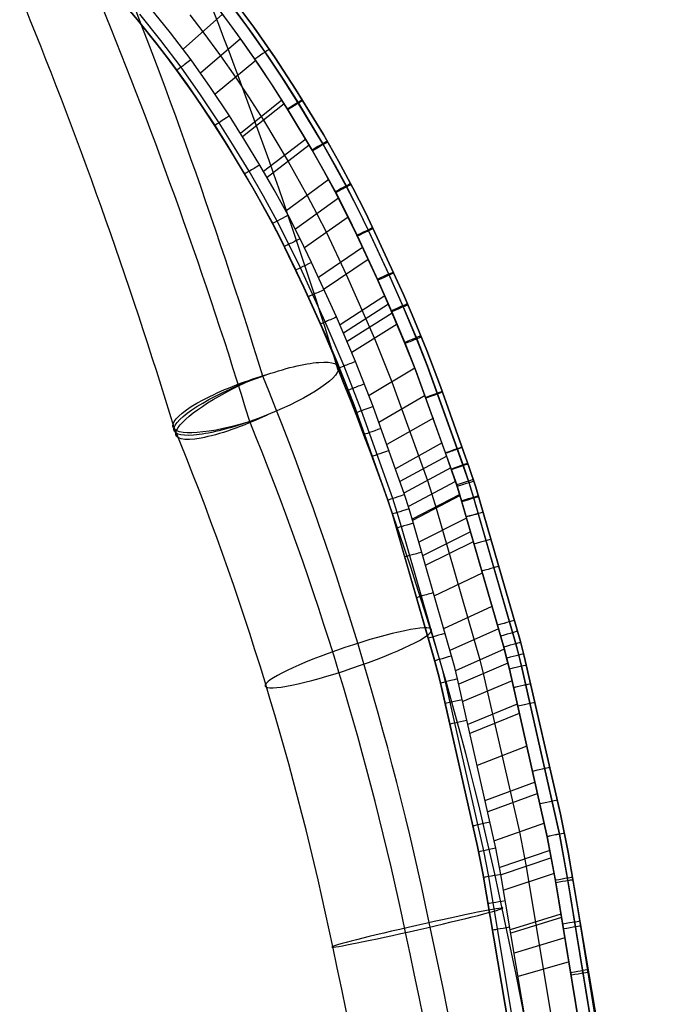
# Model space of a CAD drawing. Extents: x -3677 to -3089, y -67 to 482.
# Tile 82 of 110: x -3249 to -3175, y 208 to 321. Entities that reach past the tile are written whole.
import ezdxf

# ---------------------------------------------------------------- set-up
doc = ezdxf.new("R2010")
doc.units = 0
doc.layers.add('BRACCIOLI', color=97, linetype='CONTINUOUS')
doc.layers.add('CURVA_ORIGIN', color=125, linetype='CONTINUOUS')

msp = doc.modelspace()

# ---------------------------------------------------------------- linework, layer by layer
at = {"layer": 'BRACCIOLI'}
for p, q in [((-3235.84, 320.61, 18.58), (-3238.7, 323.98, 18.58)), ((-3233.6, 317.81, 18.58), (-3235.84, 320.61, 18.58)), ((-3232.16, 315.93, 18.58), (-3233.6, 317.81, 18.58)), ((-3230.2, 313.23, 18.58), (-3232.16, 315.93, 18.58)), ((-3228.54, 310.83, 18.58), (-3230.2, 313.23, 18.58)), ((-3227.09, 308.63, 18.58), (-3228.54, 310.83, 18.58)), ((-3225.68, 306.41, 18.58), (-3227.09, 308.63, 18.58)), ((-3222.69, 301.42, 18.58), (-3225.68, 306.41, 18.58)), ((-3220.57, 297.62, 18.58), (-3222.69, 301.42, 18.58)), ((-3219.5, 295.55, 18.58), (-3220.57, 297.62, 18.58)), ((-3216.88, 290.1, 18.58), (-3219.5, 295.55, 18.58)), ((-3214.46, 284.72, 18.58), (-3216.88, 290.1, 18.58)), ((-3213.13, 281.6, 18.58), (-3214.46, 284.72, 18.58)), ((-3211.2, 276.72, 18.58), (-3213.13, 281.6, 18.58)), ((-3207.26, 265.67, 18.58), (-3211.2, 276.72, 18.58)), ((-3206.76, 264.14, 18.58), (-3207.26, 265.67, 18.58)), ((-3202.07, 247.87, 18.58), (-3206.76, 264.14, 18.58)), ((-3201.45, 245.6, 18.58), (-3202.07, 247.87, 18.58)), ((-3201.08, 244.03, 18.58), (-3201.45, 245.6, 18.58)), ((-3197.07, 226.32, 18.58), (-3201.08, 244.03, 18.58)), ((-3196.47, 223.28, 18.58), (-3197.07, 226.32, 18.58)), ((-3191, 191.02, 18.58), (-3196.47, 223.28, 18.58))]:
    msp.add_line(p, q, dxfattribs=at)
at = {"layer": 'CURVA_ORIGIN'}
for p, q in [((-3235.88, 320.61, 17.58), (-3238.73, 323.98, 17.58)), ((-3227.61, 323.1, -14.42), (-3225.73, 320.63, -14.42)), ((-3223.31, 319.73, 19.99), (-3225.35, 322.49, 19.99)), ((-3225.13, 323.16, -12.42), (-3222.62, 319.77, -12.42)), ((-3222.62, 319.77, 18.58), (-3225.13, 323.16, 18.58)), ((-3222.62, 319.77, 3.08), (-3225.13, 323.16, 3.08)), ((-3233.24, 318.26, 19.99), (-3235.64, 321.25, 19.99)), ((-3232.13, 319.13, 20.58), (-3234.55, 322.15, 20.58)), ((-3226.19, 321.25, 20.58), (-3230.7, 317.26, 20.58)), ((-3229.92, 321.17, 20.58), (-3228.44, 319.25, 20.58)), ((-3224.46, 318.9, 20.58), (-3226.48, 321.63, 20.58)), ((-3224.6, 321.48, -13.83), (-3222.75, 318.94, -13.83)), ((-3233.7, 317.9, 18.58), (-3236.09, 320.88, 18.58)), ((-3233.64, 317.81, 17.58), (-3235.88, 320.61, 17.58)), ((-3235.88, 320.61, 17.58), (-3235.88, 320.61, 18.58)), ((-3225.73, 320.63, -14.42), (-3223.9, 318.12, -14.42)), ((-3235.11, 319.67, 17.58), (-3235.11, 319.67, 18.58)), ((-3229.79, 316.04, 20.58), (-3232.13, 319.13, 20.58)), ((-3228.44, 319.25, 20.58), (-3226.42, 316.5, 20.58)), ((-3222.51, 316.13, 20.58), (-3224.46, 318.9, 20.58)), ((-3221.34, 316.93, 19.99), (-3223.31, 319.73, 19.99)), ((-3222.75, 318.94, -13.83), (-3220.96, 316.37, -13.83)), ((-3222.62, 319.77, -12.42), (-3220.18, 316.27, -12.42)), ((-3220.18, 316.27, 18.58), (-3222.62, 319.77, 18.58)), ((-3222.62, 319.77, -12.42), (-3222.62, 319.77, 18.58)), ((-3220.18, 316.27, 3.08), (-3222.62, 319.77, 3.08)), ((-3231.4, 314.85, 18.58), (-3233.7, 317.9, 18.58)), ((-3232.2, 315.93, 17.58), (-3233.64, 317.81, 17.58)), ((-3230.93, 315.2, 19.99), (-3233.24, 318.26, 19.99)), ((-3224.14, 318.46, 20.58), (-3228.71, 314.53, 20.58)), ((-3223.9, 318.12, -14.42), (-3222.13, 315.57, -14.42)), ((-3219.44, 314.08, 19.99), (-3221.34, 316.93, 19.99)), ((-3230.23, 313.23, 17.58), (-3232.2, 315.93, 17.58)), ((-3232.2, 315.93, 17.58), (-3232.2, 315.93, 18.58)), ((-3227.55, 312.88, 20.58), (-3229.79, 316.04, 20.58)), ((-3222.41, 315.99, 20.58), (-3227.04, 312.12, 20.58)), ((-3226.42, 316.5, 20.58), (-3224.72, 314.06, 20.58)), ((-3220.62, 313.31, 20.58), (-3222.51, 316.13, 20.58)), ((-3222.13, 315.57, -14.42), (-3220.41, 312.99, -14.42)), ((-3220.96, 316.37, -13.83), (-3219.22, 313.75, -13.83)), ((-3220.18, 316.27, -12.42), (-3217.86, 312.7, -12.42)), ((-3217.86, 312.7, 18.58), (-3220.18, 316.27, 18.58)), ((-3217.86, 312.7, 3.08), (-3220.18, 316.27, 3.08)), ((-3229.2, 311.74, 18.58), (-3231.4, 314.85, 18.58)), ((-3228.72, 312.07, 19.99), (-3230.93, 315.2, 19.99)), ((-3224.72, 314.06, 20.58), (-3223.23, 311.82, 20.58)), ((-3218.8, 310.44, 20.58), (-3220.62, 313.31, 20.58)), ((-3217.6, 311.19, 19.99), (-3219.44, 314.08, 19.99)), ((-3219.22, 313.75, -13.83), (-3217.55, 311.11, -13.83)), ((-3228.58, 310.83, 17.58), (-3230.23, 313.23, 17.58)), ((-3230.23, 313.23, 17.58), (-3230.23, 313.23, 18.58)), ((-3225.4, 309.65, 20.58), (-3227.55, 312.88, 20.58)), ((-3220.41, 312.99, -14.42), (-3218.75, 310.36, -14.42)), ((-3217.86, 312.7, -12.42), (-3214.7, 307.53, -12.42)), ((-3214.7, 307.53, 18.58), (-3217.86, 312.7, 18.58)), ((-3217.86, 312.7, -12.42), (-3217.86, 312.7, 18.58)), ((-3214.7, 307.53, 3.08), (-3217.86, 312.7, 3.08)), ((-3227.08, 308.57, 18.58), (-3229.2, 311.74, 18.58)), ((-3226.59, 308.88, 19.99), (-3228.72, 312.07, 19.99)), ((-3219.43, 311.44, 20.58), (-3224.14, 307.67, 20.58)), ((-3219.18, 311.05, 20.58), (-3223.9, 307.29, 20.58)), ((-3223.23, 311.82, 20.58), (-3221.54, 309.17, 20.58)), ((-3214.77, 306.48, 19.99), (-3217.6, 311.19, 19.99)), ((-3217.55, 311.11, -13.83), (-3214.72, 306.39, -13.83)), ((-3227.13, 308.63, 17.58), (-3228.58, 310.83, 17.58)), ((-3228.58, 310.83, 17.58), (-3228.58, 310.83, 18.58)), ((-3215.99, 305.77, 20.58), (-3218.8, 310.44, 20.58)), ((-3218.75, 310.36, -14.42), (-3215.94, 305.68, -14.42)), ((-3224.85, 306.13, 19.99), (-3226.59, 308.88, 19.99)), ((-3223.65, 306.87, 20.58), (-3225.4, 309.65, 20.58)), ((-3221.54, 309.17, 20.58), (-3218.71, 304.47, 20.58)), ((-3225.71, 306.41, 17.58), (-3227.13, 308.63, 17.58)), ((-3225.35, 305.82, 18.58), (-3227.08, 308.57, 18.58)), ((-3221.94, 304.06, 20.58), (-3223.65, 306.87, 20.58)), ((-3216.71, 306.99, 20.58), (-3221.51, 303.31, 20.58)), ((-3214.7, 307.53, -12.42), (-3212.97, 304.51, -12.42)), ((-3212.97, 304.51, 18.58), (-3214.7, 307.53, 18.58)), ((-3214.7, 307.53, -12.42), (-3214.7, 307.53, 18.58)), ((-3212.97, 304.51, 3.08), (-3214.7, 307.53, 3.08)), ((-3222.72, 301.42, 17.58), (-3225.71, 306.41, 17.58)), ((-3225.71, 306.41, 17.58), (-3225.71, 306.41, 18.58)), ((-3223.67, 303.04, 18.58), (-3225.35, 305.82, 18.58)), ((-3223.16, 303.34, 19.99), (-3224.85, 306.13, 19.99)), ((-3216.31, 306.31, 20.58), (-3221.12, 302.64, 20.58)), ((-3214.64, 303.4, 20.58), (-3215.99, 305.77, 20.58)), ((-3215.94, 305.68, -14.42), (-3214.59, 303.31, -14.42)), ((-3213.41, 304.08, 19.99), (-3214.77, 306.48, 19.99)), ((-3214.72, 306.39, -13.83), (-3213.36, 303.99, -13.83)), ((-3218.71, 304.47, 20.58), (-3216.53, 300.6, 20.58)), ((-3212.97, 304.51, -12.42), (-3211.32, 301.45, -12.42)), ((-3211.32, 301.45, 18.58), (-3212.97, 304.51, 18.58)), ((-3211.32, 301.45, 3.08), (-3212.97, 304.51, 3.08)), ((-3221.53, 300.52, 19.99), (-3223.16, 303.34, 19.99)), ((-3220.3, 301.21, 20.58), (-3221.94, 304.06, 20.58)), ((-3213.34, 301, 20.58), (-3214.64, 303.4, 20.58)), ((-3214.59, 303.31, -14.42), (-3213.29, 300.91, -14.42)), ((-3212.09, 301.66, 19.99), (-3213.41, 304.08, 19.99)), ((-3213.36, 303.99, -13.83), (-3212.04, 301.56, -13.83)), ((-3222.04, 300.23, 18.58), (-3223.67, 303.04, 18.58)), ((-3223.11, 302.09, 17.58), (-3223.11, 302.09, 18.58)), ((-3214.09, 302.39, 20.58), (-3218.97, 298.81, 20.58)), ((-3220.6, 297.62, 17.58), (-3222.72, 301.42, 17.58)), ((-3222.72, 301.42, 17.58), (-3222.72, 301.42, 18.58)), ((-3218.72, 298.33, 20.58), (-3220.3, 301.21, 20.58)), ((-3212.08, 298.53, 20.58), (-3213.34, 301, 20.58)), ((-3210.82, 299.16, 19.99), (-3212.09, 301.66, 19.99)), ((-3212.04, 301.56, -13.83), (-3210.77, 299.07, -13.83)), ((-3211.32, 301.45, -12.42), (-3209.9, 298.64, -12.42)), ((-3209.9, 298.64, 18.58), (-3211.32, 301.45, 18.58)), ((-3211.32, 301.45, -12.42), (-3211.32, 301.45, 18.58)), ((-3209.9, 298.64, 3.08), (-3211.32, 301.45, 3.08)), ((-3220.48, 297.39, 18.58), (-3222.04, 300.23, 18.58)), ((-3219.97, 297.66, 19.99), (-3221.53, 300.52, 19.99)), ((-3212.96, 300.27, 20.58), (-3217.89, 296.73, 20.58)), ((-3216.53, 300.6, 20.58), (-3215.43, 298.5, 20.58)), ((-3213.29, 300.91, -14.42), (-3212.03, 298.44, -14.42)), ((-3209.59, 296.65, 19.99), (-3210.82, 299.16, 19.99)), ((-3210.77, 299.07, -13.83), (-3209.55, 296.55, -13.83)), ((-3219.53, 295.55, 17.58), (-3220.6, 297.62, 17.58)), ((-3220.6, 297.62, 17.58), (-3220.6, 297.62, 18.58)), ((-3218.62, 295.02, 19.99), (-3219.97, 297.66, 19.99)), ((-3217.35, 295.65, 20.58), (-3218.72, 298.33, 20.58)), ((-3211.87, 298.1, 20.58), (-3216.84, 294.6, 20.58)), ((-3215.43, 298.5, 20.58), (-3214.35, 296.35, 20.58)), ((-3210.87, 296.04, 20.58), (-3212.08, 298.53, 20.58)), ((-3212.03, 298.44, -14.42), (-3210.82, 295.94, -14.42)), ((-3209.9, 298.64, -12.42), (-3208.55, 295.81, -12.42)), ((-3208.55, 295.81, 18.58), (-3209.9, 298.64, 18.58)), ((-3208.55, 295.81, 3.08), (-3209.9, 298.64, 3.08)), ((-3219.14, 294.76, 18.58), (-3220.48, 297.39, 18.58)), ((-3207.25, 291.6, 19.99), (-3209.59, 296.65, 19.99)), ((-3209.55, 296.55, -13.83), (-3207.21, 291.5, -13.83)), ((-3216.92, 290.1, 17.58), (-3219.53, 295.55, 17.58)), ((-3219.53, 295.55, 17.58), (-3219.53, 295.55, 18.58)), ((-3219.52, 295.52, 17.58), (-3219.52, 295.52, 18.58)), ((-3216.04, 292.94, 20.58), (-3217.35, 295.65, 20.58)), ((-3214.35, 296.35, 20.58), (-3212.1, 291.59, 20.58)), ((-3208.54, 291.02, 20.58), (-3210.87, 296.04, 20.58)), ((-3210.82, 295.94, -14.42), (-3208.5, 290.91, -14.42)), ((-3208.55, 295.81, -12.42), (-3205.58, 289.28, -12.42)), ((-3205.58, 289.28, 18.58), (-3208.55, 295.81, 18.58)), ((-3208.55, 295.81, -12.42), (-3208.55, 295.81, 18.58)), ((-3205.58, 289.28, 3.08), (-3208.55, 295.81, 3.08)), ((-3217.85, 292.09, 18.58), (-3219.14, 294.76, 18.58)), ((-3217.32, 292.34, 19.99), (-3218.62, 295.02, 19.99)), ((-3210.22, 294.67, 20.58), (-3215.24, 291.24, 20.58)), ((-3218.49, 293.44, 17.58), (-3218.49, 293.44, 18.58)), ((-3209.58, 293.28, 20.58), (-3214.62, 289.89, 20.58)), ((-3215.03, 285.92, 18.58), (-3217.85, 292.09, 18.58)), ((-3214.49, 286.16, 19.99), (-3217.32, 292.34, 19.99)), ((-3213.2, 286.73, 20.58), (-3216.04, 292.94, 20.58)), ((-3212.1, 291.59, 20.58), (-3208.87, 284.29, 20.58)), ((-3206.95, 287.43, 20.58), (-3208.54, 291.02, 20.58)), ((-3208.5, 290.91, -14.42), (-3206.9, 287.32, -14.42)), ((-3205.65, 288, 19.99), (-3207.25, 291.6, 19.99)), ((-3207.21, 291.5, -13.83), (-3205.6, 287.88, -13.83)), ((-3214.5, 284.72, 17.58), (-3216.92, 290.1, 17.58)), ((-3216.92, 290.1, 17.58), (-3216.92, 290.1, 18.58)), ((-3216.3, 288.76, 17.58), (-3216.3, 288.76, 18.58)), ((-3207.7, 289.13, 20.58), (-3212.8, 285.82, 20.58)), ((-3205.58, 289.28, -12.42), (-3204.58, 286.99, -12.42)), ((-3204.58, 286.99, 18.58), (-3205.58, 289.28, 18.58)), ((-3205.58, 289.28, -12.42), (-3205.58, 289.28, 18.58)), ((-3204.58, 286.99, 3.08), (-3205.58, 289.28, 3.08)), ((-3207.28, 288.19, 20.58), (-3212.39, 284.9, 20.58)), ((-3204.12, 284.36, 19.99), (-3205.65, 288, 19.99)), ((-3205.6, 287.88, -13.83), (-3204.06, 284.23, -13.83)), ((-3211.02, 281.66, 20.58), (-3213.2, 286.73, 20.58)), ((-3206.84, 287.18, 20.58), (-3211.97, 283.92, 20.58)), ((-3205.43, 283.82, 20.58), (-3206.95, 287.43, 20.58)), ((-3206.9, 287.32, -14.42), (-3205.37, 283.69, -14.42)), ((-3204.58, 286.99, -12.42), (-3202.91, 282.91, -12.42)), ((-3202.91, 282.91, 18.58), (-3204.58, 286.99, 18.58)), ((-3204.58, 286.99, -12.42), (-3204.58, 286.99, 18.58)), ((-3202.91, 282.91, 3.08), (-3204.58, 286.99, 3.08)), ((-3212.88, 280.9, 18.58), (-3215.03, 285.92, 18.58)), ((-3212.33, 281.12, 19.99), (-3214.49, 286.16, 19.99)), ((-3206.3, 285.91, 20.58), (-3211.45, 282.68, 20.58)), ((-3213.16, 281.6, 17.58), (-3214.5, 284.72, 17.58)), ((-3214.5, 284.72, 17.58), (-3214.5, 284.72, 18.58)), ((-3208.87, 284.29, 20.58), (-3206.88, 279.33, 20.58)), ((-3202.87, 281.21, 19.99), (-3204.12, 284.36, 19.99)), ((-3204.06, 284.23, -13.83), (-3202.83, 281.1, -13.83)), ((-3214.1, 283.81, 17.58), (-3214.1, 283.81, 18.58)), ((-3204.19, 280.7, 20.58), (-3205.43, 283.82, 20.58)), ((-3205.37, 283.69, -14.42), (-3204.15, 280.59, -14.42)), ((-3213.68, 282.83, 17.58), (-3213.68, 282.83, 18.58)), ((-3202.91, 282.91, -12.42), (-3201.33, 278.8, -12.42)), ((-3201.33, 278.8, 18.58), (-3202.91, 282.91, 18.58)), ((-3201.33, 278.8, 3.08), (-3202.91, 282.91, 3.08)), ((-3211.23, 276.72, 17.58), (-3213.16, 281.6, 17.58)), ((-3213.16, 281.6, 17.58), (-3213.16, 281.6, 18.58)), ((-3210.89, 275.82, 18.58), (-3212.88, 280.9, 18.58)), ((-3210.35, 276.02, 19.99), (-3212.33, 281.12, 19.99)), ((-3209.02, 276.51, 20.58), (-3211.02, 281.66, 20.58)), ((-3204.26, 280.89, 20.58), (-3209.49, 277.76, 20.58)), ((-3199.43, 271.7, 19.99), (-3202.87, 281.21, 19.99)), ((-3202.83, 281.1, -13.83), (-3198.77, 269.84, -13.83)), ((-3200.76, 271.23, 20.58), (-3204.19, 280.7, 20.58)), ((-3204.15, 280.59, -14.42), (-3200.11, 269.38, -14.42)), ((-3206.88, 279.33, 20.58), (-3202.84, 268.09, 20.58)), ((-3201.33, 278.8, -12.42), (-3198.06, 269.58, -12.42)), ((-3198.06, 269.58, 18.58), (-3201.33, 278.8, 18.58)), ((-3201.33, 278.8, -12.42), (-3201.33, 278.8, 18.58)), ((-3198.06, 269.58, 3.08), (-3201.33, 278.8, 3.08)), ((-3203.09, 277.78, 20.58), (-3208.36, 274.71, 20.58)), ((-3207.29, 265.67, 17.58), (-3211.23, 276.72, 17.58)), ((-3211.23, 276.72, 17.58), (-3211.23, 276.72, 18.58)), ((-3205.45, 266.47, 20.58), (-3209.02, 276.51, 20.58)), ((-3207.35, 265.83, 18.58), (-3210.89, 275.82, 18.58)), ((-3206.79, 266.02, 19.99), (-3210.35, 276.02, 19.99)), ((-3202.16, 275.2, 20.58), (-3207.46, 272.19, 20.58)), ((-3210.18, 273.88, 17.58), (-3210.18, 273.88, 18.58)), ((-3210.12, 273.68, 17.58), (-3210.12, 273.68, 18.58)), ((-3201.16, 272.37, 20.58), (-3206.48, 269.42, 20.58)), ((-3198.86, 271.84, -12.42), (-3198.86, 271.84, 18.58)), ((-3209.23, 271.18, 17.58), (-3209.23, 271.18, 18.58)), ((-3200.63, 270.87, 20.58), (-3205.97, 267.95, 20.58)), ((-3199.44, 267.4, 20.58), (-3200.76, 271.23, 20.58)), ((-3198.09, 267.83, 19.99), (-3199.43, 271.7, 19.99)), ((-3200.16, 269.53, 20.58), (-3205.51, 266.65, 20.58)), ((-3198.77, 269.84, -13.83), (-3198.15, 268.01, -13.83)), ((-3198.06, 269.58, -12.42), (-3197.31, 267.3, -12.42)), ((-3197.31, 267.3, 18.58), (-3198.06, 269.58, 18.58)), ((-3197.31, 267.3, 3.08), (-3198.06, 269.58, 3.08)), ((-3200.11, 269.38, -14.42), (-3199.49, 267.57, -14.42)), ((-3207.87, 267.34, 17.58), (-3207.87, 267.34, 18.58)), ((-3199.63, 267.96, 20.58), (-3205.01, 265.11, 20.58)), ((-3202.84, 268.09, 20.58), (-3202.32, 266.53, 20.58)), ((-3199.49, 267.57, -14.42), (-3198.93, 265.75, -14.42)), ((-3198.9, 265.66, 20.58), (-3199.44, 267.4, 20.58)), ((-3198.15, 268.01, -13.83), (-3197.57, 266.15, -13.83)), ((-3197.54, 266.06, 19.99), (-3198.09, 267.83, 19.99)), ((-3197.31, 267.3, -12.42), (-3192.23, 249.7, -12.42)), ((-3192.23, 249.7, 18.58), (-3197.31, 267.3, 18.58)), ((-3197.31, 267.3, -12.42), (-3197.31, 267.3, 18.58)), ((-3192.23, 249.7, 3.08), (-3197.31, 267.3, 3.08)), ((-3207.75, 266.98, 17.58), (-3207.75, 266.98, 18.58)), ((-3204.92, 264.84, 20.58), (-3205.45, 266.47, 20.58)), ((-3199.15, 266.5, 20.58), (-3204.57, 263.67, 20.58)), ((-3199.11, 266.36, 20.58), (-3204.53, 263.53, 20.58)), ((-3202.32, 266.53, 20.58), (-3201.82, 264.94, 20.58)), ((-3197.57, 266.15, -13.83), (-3192.77, 249.45, -13.83)), ((-3206.83, 264.25, 18.58), (-3207.35, 265.83, 18.58)), ((-3206.79, 264.14, 17.58), (-3207.29, 265.67, 17.58)), ((-3207.29, 265.67, 17.58), (-3207.29, 265.67, 18.58)), ((-3206.27, 264.42, 19.99), (-3206.79, 266.02, 19.99)), ((-3198.93, 265.75, -14.42), (-3194.13, 249.08, -14.42)), ((-3194.13, 249.08, 20.58), (-3198.9, 265.66, 20.58)), ((-3192.77, 249.45, 19.99), (-3197.54, 266.06, 19.99)), ((-3206.36, 262.65, 18.58), (-3206.83, 264.25, 18.58)), ((-3202.11, 247.87, 17.58), (-3206.79, 264.14, 17.58)), ((-3206.79, 264.14, 17.58), (-3206.79, 264.14, 18.58)), ((-3205.8, 262.81, 19.99), (-3206.27, 264.42, 19.99)), ((-3204.43, 263.19, 20.58), (-3204.92, 264.84, 20.58)), ((-3201.82, 264.94, 20.58), (-3196.85, 247.62, 20.58)), ((-3201.09, 246.4, 19.99), (-3205.8, 262.81, 19.99)), ((-3199.72, 246.76, 20.58), (-3204.43, 263.19, 20.58)), ((-3198.37, 263.8, 20.58), (-3203.83, 261.03, 20.58)), ((-3196.12, 263.16, -12.42), (-3196.12, 263.16, 18.58)), ((-3206.38, 262.71, 17.58), (-3206.38, 262.71, 18.58)), ((-3201.66, 246.25, 18.58), (-3206.36, 262.65, 18.58)), ((-3206.34, 262.58, 17.58), (-3206.34, 262.58, 18.58)), ((-3197.94, 262.24, 20.58), (-3203.41, 259.5, 20.58)), ((-3197.62, 261.1, 20.58), (-3203.09, 258.39, 20.58)), ((-3205.23, 258.58, 17.58), (-3205.23, 258.58, 18.58)), ((-3204.92, 257.48, 17.58), (-3204.92, 257.48, 18.58)), ((-3196.6, 257.51, 20.58), (-3202.09, 254.88, 20.58)), ((-3203.92, 254, 17.58), (-3203.92, 254, 18.58)), ((-3193.66, 254.57, -12.42), (-3193.66, 254.57, 18.58)), ((-3195.49, 253.72, 20.58), (-3201, 251.18, 20.58)), ((-3195.49, 253.7, 20.58), (-3200.99, 251.16, 20.58)), ((-3194.73, 251.17, 20.58), (-3200.26, 248.68, 20.58)), ((-3202.83, 250.33, 17.58), (-3202.83, 250.33, 18.58)), ((-3202.83, 250.33, 17.58), (-3202.83, 250.33, 18.58)), ((-3192.77, 249.45, -13.83), (-3192.11, 246.89, -13.83)), ((-3192.43, 248.18, 19.99), (-3192.77, 249.45, 19.99)), ((-3192.23, 249.7, -12.42), (-3191.8, 248.06, -12.42)), ((-3191.8, 248.06, 18.58), (-3192.23, 249.7, 18.58)), ((-3191.8, 248.06, 3.08), (-3192.23, 249.7, 3.08)), ((-3194.07, 248.84, 20.58), (-3199.63, 246.39, 20.58)), ((-3194.13, 249.08, -14.42), (-3193.49, 246.57, -14.42)), ((-3193.8, 247.82, 20.58), (-3194.13, 249.08, 20.58)), ((-3192.11, 246.89, 19.99), (-3192.43, 248.18, 19.99)), ((-3201.49, 245.6, 17.58), (-3202.11, 247.87, 17.58)), ((-3202.11, 247.87, 17.58), (-3202.11, 247.87, 18.58)), ((-3193.66, 247.25, 20.58), (-3199.25, 244.84, 20.58)), ((-3196.85, 247.62, 20.58), (-3196.46, 246.05, 20.58)), ((-3193.49, 246.57, 20.58), (-3193.8, 247.82, 20.58)), ((-3191.8, 248.06, -12.42), (-3187.68, 230.04, -12.42)), ((-3187.68, 230.04, 18.58), (-3191.8, 248.06, 18.58)), ((-3191.8, 248.06, -12.42), (-3191.8, 248.06, 18.58)), ((-3187.68, 230.04, 3.08), (-3191.8, 248.06, 3.08)), ((-3201.34, 244.98, 18.58), (-3201.66, 246.25, 18.58)), ((-3200.77, 245.11, 19.99), (-3201.09, 246.4, 19.99)), ((-3199.39, 245.45, 20.58), (-3199.72, 246.76, 20.58)), ((-3196.46, 246.05, 20.58), (-3192.35, 228, 20.58)), ((-3193.49, 246.57, -14.42), (-3189.17, 227.46, -14.42)), ((-3189.17, 227.46, 20.58), (-3193.49, 246.57, 20.58)), ((-3192.11, 246.89, -13.83), (-3187.78, 227.75, -13.83)), ((-3187.79, 227.75, 19.99), (-3192.11, 246.89, 19.99)), ((-3201.11, 244.03, 17.58), (-3201.49, 245.6, 17.58)), ((-3201.49, 245.6, 17.58), (-3201.49, 245.6, 18.58)), ((-3196.98, 225.74, 18.58), (-3201.34, 244.98, 18.58)), ((-3196.41, 225.85, 19.99), (-3200.77, 245.11, 19.99)), ((-3195.03, 226.14, 20.58), (-3199.39, 245.45, 20.58)), ((-3193.19, 245.24, 20.58), (-3198.8, 242.87, 20.58)), ((-3197.11, 226.32, 17.58), (-3201.11, 244.03, 17.58)), ((-3201.11, 244.03, 17.58), (-3201.11, 244.03, 18.58)), ((-3201.09, 243.94, 17.58), (-3201.09, 243.94, 18.58)), ((-3192.59, 242.56, 20.58), (-3198.22, 240.24, 20.58)), ((-3190.71, 243.33, -12.42), (-3190.71, 243.33, 18.58)), ((-3200.69, 242.11, 17.58), (-3200.69, 242.11, 18.58)), ((-3192.36, 241.5, 20.58), (-3197.99, 239.21, 20.58)), ((-3200.1, 239.47, 17.58), (-3200.1, 239.47, 18.58)), ((-3199.87, 238.44, 17.58), (-3199.87, 238.44, 18.58)), ((-3191.51, 237.79, 20.58), (-3197.16, 235.58, 20.58)), ((-3199.04, 234.84, 17.58), (-3199.04, 234.84, 18.58)), ((-3190.56, 233.69, 20.58), (-3196.23, 231.57, 20.58)), ((-3188.67, 234.39, -12.42), (-3188.67, 234.39, 18.58)), ((-3190.26, 232.39, 20.58), (-3195.94, 230.3, 20.58)), ((-3198.12, 230.86, 17.58), (-3198.12, 230.86, 18.58)), ((-3197.83, 229.61, 17.58), (-3197.83, 229.61, 18.58)), ((-3187.68, 230.04, -12.42), (-3186.78, 225.68, -12.42)), ((-3186.78, 225.68, 18.58), (-3187.68, 230.04, 18.58)), ((-3186.78, 225.68, 3.08), (-3187.68, 230.04, 3.08)), ((-3189.5, 229, 20.58), (-3195.2, 226.99, 20.58)), ((-3192.35, 228, 20.58), (-3191.57, 224.06, 20.58)), ((-3189.17, 227.46, -14.42), (-3188.2, 222.21, -14.42)), ((-3188.25, 222.48, 20.58), (-3189.17, 227.46, 20.58)), ((-3186.85, 222.72, 19.99), (-3187.79, 227.75, 19.99)), ((-3187.78, 227.75, -13.83), (-3186.81, 222.44, -13.83)), ((-3196.5, 223.28, 17.58), (-3197.11, 226.32, 17.58)), ((-3197.11, 226.32, 17.58), (-3197.11, 226.32, 18.58)), ((-3196.42, 222.8, 18.58), (-3196.98, 225.74, 18.58)), ((-3195.84, 222.91, 19.99), (-3196.41, 225.85, 19.99)), ((-3194.45, 223.15, 20.58), (-3195.03, 226.14, 20.58)), ((-3188.86, 225.89, 20.58), (-3194.59, 223.94, 20.58)), ((-3188.69, 225.03, 20.58), (-3194.44, 223.1, 20.58)), ((-3186.78, 225.68, -12.42), (-3181.24, 193.07, -12.42)), ((-3185.62, 218.85, 18.58), (-3186.78, 225.68, 18.58)), ((-3186.78, 225.68, -12.42), (-3186.78, 225.68, 18.58)), ((-3185.62, 218.85, 3.08), (-3186.78, 225.68, 3.08)), ((-3191.57, 224.06, 20.58), (-3181.53, 163.53, 20.58)), ((-3191.04, 191.02, 17.58), (-3196.5, 223.28, 17.58)), ((-3196.5, 223.28, 17.58), (-3196.5, 223.28, 18.58)), ((-3188.48, 175.55, 18.58), (-3196.42, 222.8, 18.58)), ((-3196.36, 222.45, 17.58), (-3196.36, 222.45, 18.58)), ((-3187.9, 175.64, 19.99), (-3195.84, 222.91, 19.99)), ((-3186.5, 175.87, 20.58), (-3194.45, 223.15, 20.58)), ((-3188.38, 223.26, 20.58), (-3194.14, 221.37, 20.58)), ((-3177.73, 158.39, 20.58), (-3188.25, 222.48, 20.58)), ((-3176.33, 158.59, 19.99), (-3186.85, 222.72, 19.99)), ((-3186.81, 222.44, -13.83), (-3176.33, 158.59, -13.83)), ((-3188.2, 222.21, -14.42), (-3177.73, 158.39, -14.42)), ((-3196.07, 220.73, 17.58), (-3196.07, 220.73, 18.58)), ((-3187.61, 218.62, 20.58), (-3193.39, 216.83, 20.58)), ((-3187.55, 218.26, 20.58), (-3193.33, 216.47, 20.58)), ((-3174.57, 150.39, 18.58), (-3185.62, 218.85, 18.58)), ((-3185.62, 218.85, -12.42), (-3185.62, 218.85, 18.58)), ((-3174.57, 150.39, 3.08), (-3185.62, 218.85, 3.08)), ((-3195.32, 216.23, 17.58), (-3195.32, 216.23, 18.58)), ((-3195.26, 215.87, 17.58), (-3195.26, 215.87, 18.58)), ((-3187.15, 215.93, 20.58), (-3192.94, 214.19, 20.58)), ((-3185.22, 216.51, -12.42), (-3185.22, 216.51, 18.58)), ((-3194.88, 213.61, 17.58), (-3194.88, 213.61, 18.58)), ((-3186.68, 213.19, 20.58), (-3192.48, 211.51, 20.58)), ((-3183.89, 208.69, -12.42), (-3183.89, 208.69, 18.58))]:
    msp.add_line(p, q, dxfattribs=at)
at = {"layer": 'CURVA_ORIGIN', "extrusion": (-0.317795, 0.939985, -0.124231)}
msp.add_circle((2963.28, 132.87, 1256.7), 10.02, dxfattribs=at)
at = {"layer": 'CURVA_ORIGIN', "extrusion": (-0.221894, 0.974741, -0.025345)}
msp.add_circle((3075.86, 0.97, 923.12), 10, dxfattribs=at)
at = {"layer": 'CURVA_ORIGIN', "extrusion": (-0.863572, -0.167487, 0.475595)}
msp.add_arc((-818.4, -1806.87, 2726.06), 318.91, 102.6546, 112.9282, dxfattribs=at)
at = {"layer": 'CURVA_ORIGIN', "extrusion": (-0.863573, -0.167486, 0.475594)}
for centre, radius, start, end in [((-818.42, -1806.18, 2713.18), 312.4, 102.7354, 112.8577), ((-818.22, -1804.81, 2719), 298.15, 102.636, 112.7348)]:
    msp.add_arc(centre, radius, start, end, dxfattribs=at)
at = {"layer": 'CURVA_ORIGIN', "extrusion": (-0.863573, -0.167486, 0.475595)}
msp.add_arc((-818.19, -1805.49, 2731.89), 304.65, 102.5542, 112.8139, dxfattribs=at)
at = {"layer": 'CURVA_ORIGIN', "extrusion": (0.565312, -0.824877, -4.06064e-12)}
msp.add_arc((-2479.46, 18.58, -2082.49), 2, 0.0012, 90.0012, dxfattribs=at)
at = {"layer": 'CURVA_ORIGIN', "extrusion": (0.590654, -0.806925, -1.59112e-10)}
msp.add_arc((-2419.53, 18.58, -2162.71), 2, 89.9999, 179.9999, dxfattribs=at)
at = {"layer": 'CURVA_ORIGIN', "extrusion": (0.527486, -0.849564, 9.17004e-12)}
msp.add_arc((-2570.82, 18.58, -1961.61), 2, 359.9992, 89.9992, dxfattribs=at)
at = {"layer": 'CURVA_ORIGIN', "extrusion": (-0.526949, 0.849897, 8.54763e-12)}
msp.add_arc((2572.06, -12.42, 1959.89), 2, 180.005, 270.005, dxfattribs=at)
at = {"layer": 'CURVA_ORIGIN', "extrusion": (0.542864, -0.83982, 1.33499e-10)}
msp.add_arc((-2540.66, 18.58, -2011.01), 2, 90, 180, dxfattribs=at)
at = {"layer": 'CURVA_ORIGIN', "extrusion": (0.502396, -0.864637, 4.24883e-12)}
msp.add_arc((-2627.05, 18.58, -1880.08), 2, 0.0005, 90.0005, dxfattribs=at)
at = {"layer": 'CURVA_ORIGIN', "extrusion": (-0.501674, 0.865057, -5.70167e-12)}
msp.add_arc((2628.62, -12.42, 1877.78), 2, 179.9961, 269.9961, dxfattribs=at)
at = {"layer": 'CURVA_ORIGIN', "extrusion": (0.509416, -0.860521, 7.56731e-11)}
msp.add_arc((-2617.66, 18.58, -1902.96), 2, 90.0004, 180.0004, dxfattribs=at)
at = {"layer": 'CURVA_ORIGIN', "extrusion": (0.466032, -0.884768, -3.16932e-12)}
msp.add_arc((-2702.79, 18.58, -1763.84), 2, 359.9998, 89.9998, dxfattribs=at)
at = {"layer": 'CURVA_ORIGIN', "extrusion": (-0.465634, 0.884978, 8.28404e-13)}
msp.add_arc((2703.58, -12.42, 1762.51), 2, 180.0016, 270.0016, dxfattribs=at)
at = {"layer": 'CURVA_ORIGIN', "extrusion": (0.468245, -0.883598, 8.44929e-12)}
msp.add_arc((-2704.36, 18.58, -1770.75), 2, 90.0009, 180.0009, dxfattribs=at)
at = {"layer": 'CURVA_ORIGIN', "extrusion": (0.429927, -0.902864, 1.26929e-12)}
msp.add_arc((-2771.7, 18.58, -1647.73), 2, 0.0001, 90.0001, dxfattribs=at)
at = {"layer": 'CURVA_ORIGIN', "extrusion": (-0.42897, 0.903319, -2.64989e-12)}
msp.add_arc((2773.45, -12.42, 1644.68), 2, 179.9997, 269.9997, dxfattribs=at)
at = {"layer": 'CURVA_ORIGIN', "extrusion": (0.442989, -0.896527, 2.49868e-11)}
msp.add_arc((-2753.47, 18.58, -1690.31), 2, 89.9999, 179.9999, dxfattribs=at)
at = {"layer": 'CURVA_ORIGIN', "extrusion": (0.426245, -0.904608, -3.88957e-11)}
msp.add_arc((-2784.39, 18.58, -1635.82), 2, 90.0024, 180.0024, dxfattribs=at)
at = {"layer": 'CURVA_ORIGIN', "extrusion": (0.412009, -0.91118, 1.91743e-13)}
msp.add_arc((-2803.66, 18.58, -1587.12), 2, 360, 90, dxfattribs=at)
at = {"layer": 'CURVA_ORIGIN', "extrusion": (-0.412063, 0.911155, 9.05641e-12)}
msp.add_arc((2803.56, -12.42, 1587.17), 2, 179.9995, 269.9995, dxfattribs=at)
at = {"layer": 'CURVA_ORIGIN', "extrusion": (0.407074, -0.913395, 4.7513e-11)}
msp.add_arc((-2818.22, 18.58, -1573.32), 2, 90.0114, 180.0114, dxfattribs=at)
at = {"layer": 'CURVA_ORIGIN', "extrusion": (0.398985, -0.916957, -6.52205e-12)}
msp.add_arc((-2825.96, 18.58, -1543.09), 2, 359.9995, 89.9995, dxfattribs=at)
at = {"layer": 'CURVA_ORIGIN', "extrusion": (-0.398413, 0.917206, -1.79026e-12)}
msp.add_arc((2826.92, -12.42, 1541.2), 2, 180.0003, 270.0003, dxfattribs=at)
at = {"layer": 'CURVA_ORIGIN', "extrusion": (0.40481, -0.914401, 9.25261e-12)}
msp.add_arc((-2822.08, 18.58, -1562.92), 2, 90.0012, 180.0012, dxfattribs=at)
at = {"layer": 'CURVA_ORIGIN', "extrusion": (0.378468, -0.925614, -3.81671e-12)}
msp.add_arc((-2859.57, 18.58, -1475.86), 2, 0.0012, 90.0012, dxfattribs=at)
at = {"layer": 'CURVA_ORIGIN', "extrusion": (-0.377714, 0.925922, 4.36781e-12)}
msp.add_arc((2860.77, -12.42, 1473.39), 2, 180.0006, 270.0006, dxfattribs=at)
at = {"layer": 'CURVA_ORIGIN', "extrusion": (-0.35382, 0.909733, -0.217248)}
msp.add_arc((2902.57, 281.78, 1398.77), 9.96, 98.8896, 189.4112, dxfattribs=at)
at = {"layer": 'CURVA_ORIGIN', "extrusion": (0.37835, -0.925663, -7.849e-12)}
msp.add_arc((-2865.76, 18.58, -1475.61), 2, 89.9999, 179.9999, dxfattribs=at)
at = {"layer": 'CURVA_ORIGIN', "extrusion": (-0.313652, 0.922439, -0.225231)}
for centre, radius, start, end in [((2961.44, 264.59, 1273.09), 10.09, 8.7398, 100.3773), ((2961.56, 264.58, 1273.09), 9.97, 280.5965, 8.9038)]:
    msp.add_arc(centre, radius, start, end, dxfattribs=at)
at = {"layer": 'CURVA_ORIGIN', "extrusion": (-0.354025, 0.90974, -0.216885)}
msp.add_arc((2902.31, 281.23, 1399.42), 10.12, 9.3658, 98.8453, dxfattribs=at)
at = {"layer": 'CURVA_ORIGIN', "extrusion": (-0.353834, 0.909765, -0.217091)}
msp.add_arc((2902.72, 281.58, 1398.82), 10.12, 189.3629, 278.8445, dxfattribs=at)
at = {"layer": 'CURVA_ORIGIN', "extrusion": (-0.68708, -0.132672, 0.714366)}
msp.add_arc((-815.55, -2486.19, 2162.63), 260.61, 91.177, 105.6175, dxfattribs=at)
at = {"layer": 'CURVA_ORIGIN', "extrusion": (-0.687081, -0.132673, 0.714365)}
msp.add_arc((-815.59, -2485.96, 2148.62), 258.5, 91.1769, 105.5178, dxfattribs=at)
at = {"layer": 'CURVA_ORIGIN', "extrusion": (-0.406177, 0.887047, -0.219474)}
for centre, radius, start, end in [((2814.23, 321.49, 1561.25), 10.15, 10.1328, 87.4933), ((2814.43, 321.52, 1561.25), 9.95, 267.3755, 10.1505)]:
    msp.add_arc(centre, radius, start, end, dxfattribs=at)
at = {"layer": 'CURVA_ORIGIN', "extrusion": (0.36308, -0.931758, -1.35439e-11)}
msp.add_arc((-2889.61, 18.58, -1425.54), 2, 89.9995, 179.9995, dxfattribs=at)
at = {"layer": 'CURVA_ORIGIN', "extrusion": (0.34287, -0.939383, -1.25079e-12)}
msp.add_arc((-2913.69, 18.58, -1358.95), 2, 359.9995, 89.9995, dxfattribs=at)
at = {"layer": 'CURVA_ORIGIN', "extrusion": (-0.342711, 0.939441, -1.1971e-12)}
msp.add_arc((2913.92, -12.42, 1358.36), 2, 180, 270, dxfattribs=at)
at = {"layer": 'CURVA_ORIGIN', "extrusion": (0.348018, -0.937488, 6.2923e-12)}
msp.add_arc((-2912.19, 18.58, -1376.03), 2, 90.0009, 180.0009, dxfattribs=at)
at = {"layer": 'CURVA_ORIGIN', "extrusion": (-0.353632, 0.909851, -0.217061)}
msp.add_arc((2903.06, 281.24, 1398.19), 9.96, 278.8851, 9.4068, dxfattribs=at)
at = {"layer": 'CURVA_ORIGIN', "extrusion": (-0.687084, -0.132672, 0.714363)}
msp.add_arc((-815.43, -2484.38, 2164.53), 244.8, 91.1424, 105.7447, dxfattribs=at)
at = {"layer": 'CURVA_ORIGIN', "extrusion": (-0.687084, -0.132673, 0.714362)}
msp.add_arc((-815.48, -2484.12, 2150.52), 242.64, 91.1413, 105.6414, dxfattribs=at)
at = {"layer": 'CURVA_ORIGIN', "extrusion": (0.337644, -0.941274, -1.64567e-11)}
msp.add_arc((-2927.19, 18.58, -1341.12), 2, 89.9984, 179.9984, dxfattribs=at)
at = {"layer": 'CURVA_ORIGIN', "extrusion": (0.332295, -0.943176, 3.42999e-12)}
msp.add_arc((-2928.75, 18.58, -1319.41), 2, 359.9996, 89.9996, dxfattribs=at)
at = {"layer": 'CURVA_ORIGIN', "extrusion": (-0.332385, 0.943144, -2.01026e-14)}
msp.add_arc((2928.62, -12.42, 1319.64), 2, 179.9997, 269.9997, dxfattribs=at)
at = {"layer": 'CURVA_ORIGIN', "extrusion": (0.33118, -0.943568, 2.42306e-11)}
msp.add_arc((-2936.31, 18.58, -1318.34), 2, 90.0023, 180.0023, dxfattribs=at)
at = {"layer": 'CURVA_ORIGIN', "extrusion": (-0.330591, 0.943774, -2.93618e-12)}
msp.add_arc((2931.12, -12.42, 1312.16), 2, 180, 270, dxfattribs=at)
at = {"layer": 'CURVA_ORIGIN', "extrusion": (0.32976, -0.944065, 6.36611e-12)}
msp.add_arc((-2932.28, 18.58, -1309.51), 2, 359.9996, 89.9996, dxfattribs=at)
at = {"layer": 'CURVA_ORIGIN', "extrusion": (-0.31116, 0.950358, 1.4691e-12)}
msp.add_arc((2957.4, -12.42, 1249.84), 2, 180.0003, 270.0003, dxfattribs=at)
at = {"layer": 'CURVA_ORIGIN', "extrusion": (0.30943, -0.950922, 4.76009e-13)}
msp.add_arc((-2959.67, 18.58, -1244.27), 2, 0.0009, 90.0009, dxfattribs=at)
at = {"layer": 'CURVA_ORIGIN', "extrusion": (0.321304, -0.946976, 5.62175e-11)}
msp.add_arc((-2949.87, 18.58, -1282.27), 2, 90.0013, 180.0013, dxfattribs=at)
at = {"layer": 'CURVA_ORIGIN', "extrusion": (-0.283319, 0.959026, -3.83755e-13)}
msp.add_arc((2992.56, -12.42, 1161.18), 2, 180, 270, dxfattribs=at)
at = {"layer": 'CURVA_ORIGIN', "extrusion": (0.280583, -0.95983, 4.48502e-12)}
msp.add_arc((-2995.86, 18.58, -1152.55), 2, 359.9996, 89.9996, dxfattribs=at)
at = {"layer": 'CURVA_ORIGIN', "extrusion": (0.294796, -0.95556, -2.33497e-10)}
msp.add_arc((-2984.42, 18.58, -1197.87), 2, 90.001, 180.001, dxfattribs=at)
at = {"layer": 'CURVA_ORIGIN', "extrusion": (0.268886, -0.963172, -3.7133e-12)}
msp.add_arc((-3009.65, 18.58, -1114.21), 2, 0.0001, 90.0001, dxfattribs=at)
at = {"layer": 'CURVA_ORIGIN', "extrusion": (-0.267373, 0.963593, -4.1891e-12)}
msp.add_arc((3011.4, -12.42, 1109.48), 2, 180, 270, dxfattribs=at)
at = {"layer": 'CURVA_ORIGIN', "extrusion": (0.273176, -0.961964, -2.38132e-09)}
msp.add_arc((-3010.65, 18.58, -1128.56), 2, 90, 180, dxfattribs=at)
at = {"layer": 'CURVA_ORIGIN', "extrusion": (-0.269691, 0.962947, -1.46436e-12)}
msp.add_arc((3008.73, -12.42, 1113.51), 2, 180, 270, dxfattribs=at)
at = {"layer": 'CURVA_ORIGIN', "extrusion": (0.266812, -0.963749, 3.70321e-11)}
msp.add_arc((-3018.04, 18.58, -1105.2), 2, 89.9999, 179.9999, dxfattribs=at)
at = {"layer": 'CURVA_ORIGIN', "extrusion": (-0.275837, 0.961204, -4.979e-13)}
msp.add_arc((3001.56, -12.42, 1129.49), 2, 180.0001, 270.0001, dxfattribs=at)
at = {"layer": 'CURVA_ORIGIN', "extrusion": (0.27626, -0.961083, 1.01532e-13)}
msp.add_arc((-3001.07, 18.58, -1130.81), 2, 0.0003, 90.0003, dxfattribs=at)
at = {"layer": 'CURVA_ORIGIN', "extrusion": (0.278437, -0.960454, -5.80163e-10)}
msp.add_arc((-3004.5, 18.58, -1136.78), 2, 89.9992, 179.9992, dxfattribs=at)
at = {"layer": 'CURVA_ORIGIN', "extrusion": (-0.284294, 0.958737, 1.65161e-12)}
msp.add_arc((2991.5, -12.42, 1149.46), 2, 180, 270, dxfattribs=at)
at = {"layer": 'CURVA_ORIGIN', "extrusion": (0.283754, -0.958897, 4.60352e-12)}
msp.add_arc((-2992.15, 18.58, -1147.78), 2, 359.9999, 89.9999, dxfattribs=at)
at = {"layer": 'CURVA_ORIGIN', "extrusion": (0.28549, -0.958382, -1.90982e-10)}
msp.add_arc((-2996.07, 18.58, -1154.02), 2, 90, 180, dxfattribs=at)
at = {"layer": 'CURVA_ORIGIN', "extrusion": (-0.277376, 0.960761, -2.71754e-12)}
msp.add_arc((2999.7, -12.42, 1126.58), 2, 179.9999, 269.9999, dxfattribs=at)
at = {"layer": 'CURVA_ORIGIN', "extrusion": (-0.265275, 0.964173, 1.47866e-12)}
msp.add_arc((3013.62, -12.42, 1087.48), 2, 180.0001, 270.0001, dxfattribs=at)
at = {"layer": 'CURVA_ORIGIN', "extrusion": (0.265364, -0.964148, -3.42553e-12)}
msp.add_arc((-3013.52, 18.58, -1087.76), 2, 360, 90, dxfattribs=at)
at = {"layer": 'CURVA_ORIGIN', "extrusion": (-0.248741, 0.96857, -1.90463e-12)}
msp.add_arc((3031.77, -12.42, 1034.46), 2, 180, 270, dxfattribs=at)
at = {"layer": 'CURVA_ORIGIN', "extrusion": (0.27262, -0.962122, -5.91189e-10)}
msp.add_arc((-3011.24, 18.58, -1111.07), 2, 89.9993, 179.9993, dxfattribs=at)
at = {"layer": 'CURVA_ORIGIN', "extrusion": (-0.231001, 0.972953, 1.90215e-12)}
msp.add_arc((3050.16, -12.42, 977.6), 2, 180.0001, 270.0001, dxfattribs=at)
at = {"layer": 'CURVA_ORIGIN', "extrusion": (0.231473, -0.972841, 2.02271e-12)}
msp.add_arc((-3049.68, 18.58, -979.08), 2, 0.0004, 90.0004, dxfattribs=at)
at = {"layer": 'CURVA_ORIGIN', "extrusion": (0.234848, -0.972032, 9.52057e-10)}
msp.add_arc((-3052.27, 18.58, -989.95), 2, 90.0002, 180.0002, dxfattribs=at)
at = {"layer": 'CURVA_ORIGIN', "extrusion": (-0.215295, 0.976549, 1.8334e-12)}
msp.add_arc((3065.5, -12.42, 926.16), 2, 180.0003, 270.0003, dxfattribs=at)
at = {"layer": 'CURVA_ORIGIN', "extrusion": (0.215299, -0.976548, -5.18061e-12)}
msp.add_arc((-3065.5, 18.58, -926.17), 2, 359.9991, 89.9991, dxfattribs=at)
at = {"layer": 'CURVA_ORIGIN', "extrusion": (0.215378, -0.976531, -2.46385e-09)}
msp.add_arc((-3071.42, 18.58, -926.34), 2, 90.0001, 180.0001, dxfattribs=at)
at = {"layer": 'CURVA_ORIGIN', "extrusion": (-0.210225, 0.977653, 9.71848e-11)}
msp.add_arc((3070.26, -12.42, 908.07), 2, 180.0081, 270.0081, dxfattribs=at)
at = {"layer": 'CURVA_ORIGIN', "extrusion": (0.216624, -0.976255, 9.67323e-12)}
msp.add_arc((-3064.24, 18.58, -928.16), 2, 0.0011, 90.0011, dxfattribs=at)
at = {"layer": 'CURVA_ORIGIN', "extrusion": (0.217079, -0.976154, 1.37129e-09)}
msp.add_arc((-3069.81, 18.58, -929.27), 2, 90.0001, 180.0001, dxfattribs=at)
at = {"layer": 'CURVA_ORIGIN', "extrusion": (0.226384, -0.974038, -1.11028e-11)}
msp.add_arc((-3054.83, 18.58, -951.16), 2, 359.9979, 89.9979, dxfattribs=at)
at = {"layer": 'CURVA_ORIGIN', "extrusion": (-0.225118, 0.974331, 5.4133e-11)}
msp.add_arc((3056.06, -12.42, 947.19), 2, 180.0004, 270.0004, dxfattribs=at)
at = {"layer": 'CURVA_ORIGIN', "extrusion": (-0.221613, 0.975135, 1.57356e-12)}
msp.add_arc((3059.43, -12.42, 932.38), 2, 180.0001, 270.0001, dxfattribs=at)
at = {"layer": 'CURVA_ORIGIN', "extrusion": (0.21922, -0.975676, 2.34795e-09)}
msp.add_arc((-3067.71, 18.58, -924.1), 2, 89.9994, 179.9994, dxfattribs=at)
at = {"layer": 'CURVA_ORIGIN', "extrusion": (-0.202584, 0.979265, 2.23628e-12)}
msp.add_arc((3076.96, -12.42, 868.82), 2, 180.0012, 270.0012, dxfattribs=at)
at = {"layer": 'CURVA_ORIGIN', "extrusion": (0.202737, -0.979233, 7.85399e-12)}
msp.add_arc((-3076.83, 18.58, -869.3), 2, 359.9998, 89.9998, dxfattribs=at)
at = {"layer": 'CURVA_ORIGIN', "extrusion": (0.203259, -0.979125, 3.3849e-09)}
msp.add_arc((-3082.36, 18.58, -870.84), 2, 89.9989, 179.9989, dxfattribs=at)
at = {"layer": 'CURVA_ORIGIN', "extrusion": (0.173081, -0.984908, -4.38479e-09)}
msp.add_arc((-3107.61, 18.58, -772.68), 2, 90.0006, 180.0006, dxfattribs=at)
at = {"layer": 'CURVA_ORIGIN', "extrusion": (0.165121, -0.986273, -2.20966e-11)}
msp.add_arc((-3107.75, 18.58, -745.88), 2, 0.0006, 90.0006, dxfattribs=at)
at = {"layer": 'CURVA_ORIGIN', "extrusion": (-0.164198, 0.986427, 1.39078e-12)}
msp.add_arc((3108.44, -12.42, 742.69), 2, 180.0007, 270.0007, dxfattribs=at)
at = {"layer": 'CURVA_ORIGIN', "extrusion": (0.164058, -0.986451, 1.20592e-08)}
msp.add_arc((-3114.55, 18.58, -741.15), 2, 89.9996, 179.9996, dxfattribs=at)
at = {"layer": 'CURVA_ORIGIN', "extrusion": (-0.593725, -0.111903, 0.796849)}
for centre, radius, start, end in [((-788.25, -3044.67, 1852.99), 561.58, 83.577, 91.923), ((-788.22, -3044.69, 1867.14), 561.71, 83.6051, 91.923), ((-788.15, -3042.71, 1853.1), 545.48, 83.5475, 91.9229), ((-788.12, -3042.72, 1867.25), 545.6, 83.5766, 91.923)]:
    msp.add_arc(centre, radius, start, end, dxfattribs=at)
at = {"layer": 'CURVA_ORIGIN', "extrusion": (0.165273, -0.986248, 2.29915e-09)}
msp.add_arc((-3113.64, 18.58, -741.93), 2, 90.0003, 180.0003, dxfattribs=at)
at = {"layer": 'CURVA_ORIGIN', "extrusion": (0.167215, -0.985921, 2.34393e-11)}
msp.add_arc((-3106.17, 18.58, -747.41), 2, 0.0001, 90.0001, dxfattribs=at)
at = {"layer": 'CURVA_ORIGIN', "extrusion": (-0.168079, 0.985774, 8.18397e-13)}
msp.add_arc((3105.52, -12.42, 749.57), 2, 179.9996, 269.9996, dxfattribs=at)
at = {"layer": 'CURVA_ORIGIN', "extrusion": (0.167155, -0.985931, -7.2793e-11)}
msp.add_arc((-3106.21, 18.58, -741.6), 2, 359.9999, 89.9999, dxfattribs=at)
at = {"layer": 'CURVA_ORIGIN', "extrusion": (-0.166792, 0.985992, -2.27607e-12)}
msp.add_arc((3106.48, -12.42, 740.17), 2, 180.0004, 270.0004, dxfattribs=at)

doc.saveas('drawing.dxf')
